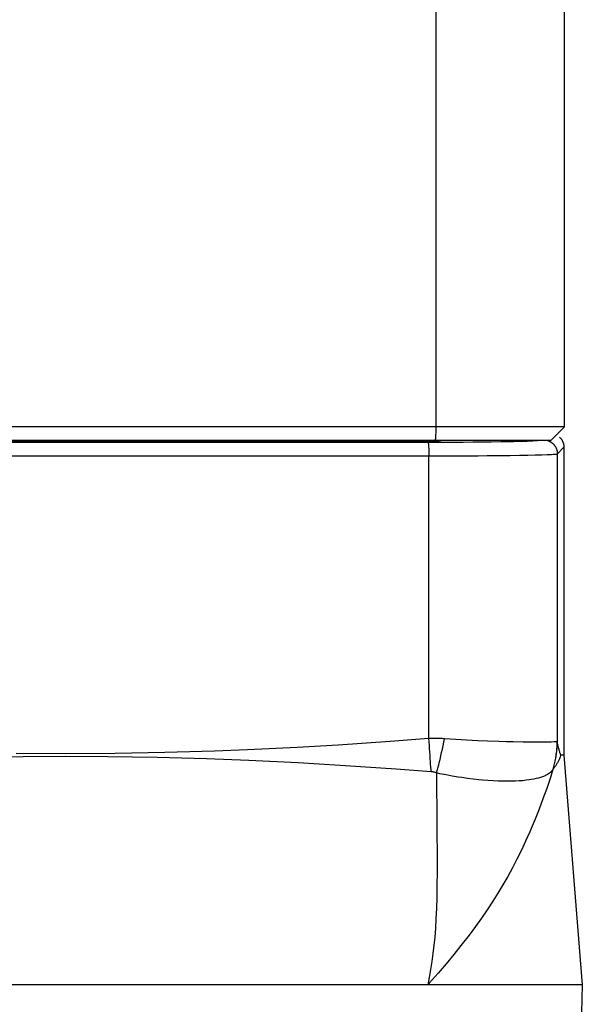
# Model space of a CAD drawing. Header units: millimetres. Extents: x 0 to 297, y 0 to 210.
# Tile 19 of 35: x 256 to 266, y 55 to 72. Entities that reach past the tile are written whole.
import ezdxf

# ---------------------------------------------------------------- set-up
doc = ezdxf.new("R2010")
doc.units = ezdxf.units.MM
doc.layers.add('ALL_ASSEM_MEMBER', color=7, linetype='CONTINUOUS')

msp = doc.modelspace()

# ---------------------------------------------------------------- linework, layer by layer
at = {"layer": 'ALL_ASSEM_MEMBER', "color": 7}
for p, q in [((262.967969, 64.945363), (262.967969, 73.352752)), ((265.204111, 64.945363), (265.204111, 72.985525)), ((265.204111, 64.945363), (247.844126, 64.945363)), ((262.963189, 64.775748), (262.964247, 64.793069)), ((262.964247, 64.793069), (262.965305, 64.812119)), ((262.965305, 64.812119), (262.966364, 64.83452)), ((262.966364, 64.83452), (262.967069, 64.85357)), ((262.967069, 64.85357), (262.967422, 64.872867)), ((262.967422, 64.872867), (262.967775, 64.897032)), ((262.967775, 64.897032), (262.968032, 64.921233)), ((262.968032, 64.921233), (262.968099, 64.945433)), ((264.964096, 64.705358), (265.204111, 64.945363)), ((264.964096, 64.705358), (248.084121, 64.705358)), ((250.203, 64.679316), (262.82448, 64.679316)), ((250.604267, 64.696542), (262.423235, 64.696542)), ((262.419703, 64.700998), (262.419809, 64.70074)), ((262.419809, 64.70074), (262.420046, 64.700387)), ((262.420046, 64.700387), (262.420307, 64.700034)), ((262.420307, 64.700034), (262.420585, 64.699682)), ((262.420585, 64.699682), (262.420737, 64.699414)), ((262.420737, 64.699414), (262.421037, 64.699061)), ((262.421037, 64.699061), (262.42139, 64.698708)), ((262.42139, 64.698708), (262.421742, 64.698355)), ((262.421742, 64.698355), (262.422095, 64.698002)), ((262.422095, 64.698002), (262.422448, 64.697699)), ((262.422448, 64.697699), (262.423154, 64.697519)), ((262.476416, 64.696673), (262.423256, 64.696577)), ((262.529601, 64.696792), (262.476416, 64.696673)), ((262.582785, 64.696951), (262.529601, 64.696792)), ((262.635966, 64.697135), (262.582785, 64.696951)), ((262.68913, 64.69736), (262.635966, 64.697135)), ((262.742315, 64.697621), (262.68913, 64.69736)), ((262.795496, 64.6979), (262.742315, 64.697621)), ((262.826964, 64.698094), (262.795496, 64.6979)), ((262.82448, 64.679316), (262.837251, 64.679326)), ((262.82448, 64.679316), (262.825186, 64.679069)), ((262.825186, 64.679069), (262.825538, 64.678716)), ((262.825538, 64.678716), (262.825891, 64.678011)), ((262.825891, 64.678011), (262.825912, 64.677979)), ((262.825912, 64.677979), (262.826618, 64.676568)), ((262.826618, 64.676568), (262.827323, 64.674804)), ((262.880145, 64.698436), (262.826964, 64.698094)), ((262.827323, 64.674804), (262.827454, 64.674451)), ((262.827454, 64.674451), (262.828512, 64.670923)), ((262.828512, 64.670923), (262.829571, 64.666796)), ((262.829571, 64.666796), (262.830629, 64.661751)), ((262.830629, 64.661751), (262.830844, 64.66034)), ((262.830844, 64.66034), (262.831903, 64.652014)), ((262.831903, 64.652014), (262.832961, 64.642666)), ((262.832961, 64.642666), (262.833314, 64.637868)), ((262.833314, 64.637868), (262.834372, 64.624921)), ((262.834372, 64.624921), (262.83543, 64.610316)), ((262.837251, 64.679326), (262.849986, 64.679348)), ((262.849986, 64.679348), (262.862721, 64.679358)), ((262.862721, 64.679358), (262.875456, 64.679379)), ((262.875456, 64.679379), (262.888227, 64.679401)), ((262.933308, 64.698789), (262.880145, 64.698436)), ((262.888227, 64.679401), (262.900962, 64.679422)), ((262.900962, 64.679422), (262.913697, 64.679453)), ((262.913697, 64.679453), (262.926433, 64.679475)), ((262.926433, 64.679475), (262.939203, 64.679499)), ((262.955004, 64.698962), (262.933308, 64.698789)), ((262.939203, 64.679499), (262.951939, 64.679531)), ((262.951582, 64.705358), (262.951935, 64.705464)), ((262.951935, 64.705464), (262.952288, 64.705799)), ((262.952013, 64.679531), (262.96182, 64.679552)), ((262.952288, 64.705799), (262.952993, 64.706504)), ((262.952993, 64.706504), (262.95306, 64.706603)), ((262.95306, 64.706603), (262.953766, 64.707662)), ((262.953766, 64.707662), (262.954471, 64.709073)), ((262.954471, 64.709073), (262.954793, 64.710131)), ((262.954793, 64.710131), (262.955851, 64.713694)), ((262.964914, 64.69904), (262.955001, 64.698962)), ((262.955851, 64.713694), (262.956909, 64.717857)), ((262.956909, 64.717857), (262.957968, 64.722902)), ((262.957968, 64.722902), (262.958119, 64.723607)), ((262.958119, 64.723607), (262.959178, 64.730945)), ((262.959178, 64.730945), (262.960236, 64.739235)), ((262.960236, 64.739235), (262.960941, 64.745761)), ((262.960941, 64.745761), (262.962, 64.758955)), ((262.96182, 64.679552), (262.971592, 64.679573)), ((262.962, 64.758955), (262.963058, 64.773631)), ((262.963058, 64.773631), (262.963189, 64.775748)), ((262.974827, 64.699114), (262.964914, 64.69904)), ((262.971592, 64.679573), (262.981399, 64.679595)), ((262.98474, 64.699198), (262.974827, 64.699114)), ((262.981399, 64.679595), (262.991171, 64.679626)), ((262.994653, 64.699287), (262.98474, 64.699198)), ((262.991171, 64.679626), (263.000978, 64.679647)), ((263.004566, 64.699371), (262.994653, 64.699287)), ((263.000978, 64.679647), (263.01075, 64.679669)), ((263.014479, 64.699459), (263.004566, 64.699371)), ((263.01075, 64.679669), (263.020557, 64.679704)), ((263.024392, 64.699544), (263.014479, 64.699459)), ((263.020557, 64.679704), (263.030329, 64.679725)), ((263.029648, 64.699586), (263.024392, 64.699544)), ((263.039561, 64.699675), (263.029648, 64.699586)), ((263.030329, 64.679725), (263.040136, 64.679757)), ((263.049474, 64.69977), (263.039561, 64.699675)), ((263.040136, 64.679757), (263.049908, 64.679789)), ((263.054096, 64.699812), (263.049474, 64.69977)), ((263.049873, 64.679789), (263.1014, 64.679951)), ((263.1014, 64.679951), (263.26995, 64.680656)), ((263.26995, 64.680656), (263.438503, 64.681715)), ((263.438503, 64.681715), (263.607053, 64.683126)), ((263.607053, 64.683126), (263.759284, 64.684537)), ((263.759284, 64.684537), (263.927834, 64.686301)), ((263.927834, 64.686301), (264.096387, 64.68877)), ((264.096387, 64.68877), (264.144788, 64.689476)), ((264.144788, 64.689476), (264.313317, 64.692651)), ((264.313317, 64.692651), (264.481849, 64.696496)), ((264.481849, 64.696496), (264.553699, 64.698613)), ((264.553699, 64.698613), (264.65169, 64.702141)), ((264.65169, 64.702141), (264.735171, 64.706056)), ((264.931175, 64.697981), (264.895174, 64.709658)), ((264.931175, 64.697981), (264.937948, 64.695159)), ((264.937948, 64.695159), (264.944686, 64.691984)), ((264.944686, 64.691984), (264.951353, 64.688456)), ((264.951353, 64.688456), (264.957915, 64.684823)), ((264.957915, 64.684823), (264.964406, 64.680977)), ((264.964406, 64.680977), (264.970791, 64.676921)), ((264.970791, 64.676921), (264.977071, 64.672652)), ((264.977071, 64.672652), (264.983244, 64.668172)), ((264.983244, 64.668172), (264.98776, 64.664644)), ((264.98776, 64.664644), (264.993687, 64.659811)), ((264.993687, 64.659811), (264.999472, 64.654801)), ((264.999472, 64.654801), (265.005081, 64.649651)), ((265.005081, 64.649651), (265.010479, 64.644324)), ((265.010479, 64.644324), (265.015735, 64.638856)), ((265.015735, 64.638856), (265.02078, 64.633247)), ((265.02078, 64.633247), (265.025613, 64.627496)), ((265.025613, 64.627496), (265.030234, 64.62164)), ((265.030234, 64.62164), (265.034644, 64.615643)), ((265.119148, 64.764614), (265.124475, 64.759393)), ((265.124475, 64.759393), (265.129661, 64.75396)), ((265.129661, 64.75396), (265.134706, 64.748351)), ((265.134706, 64.748351), (265.139574, 64.742565)), ((265.139574, 64.742565), (265.144266, 64.736639)), ((265.144266, 64.736639), (265.148323, 64.731171)), ((265.148323, 64.731171), (265.152662, 64.724962)), ((265.152662, 64.724962), (265.156825, 64.718612)), ((265.156825, 64.718612), (265.160741, 64.712156)), ((265.160741, 64.712156), (265.16448, 64.705594)), ((265.16448, 64.705594), (265.168008, 64.698927)), ((265.168008, 64.698927), (265.171183, 64.692189)), ((265.171183, 64.692189), (265.174358, 64.68538)), ((265.174358, 64.68538), (265.17718, 64.678466)), ((265.17718, 64.678466), (265.17965, 64.671445)), ((265.17965, 64.671445), (265.182119, 64.664319)), ((265.182119, 64.664319), (265.184236, 64.657087)), ((265.184236, 64.657087), (265.186352, 64.649785)), ((265.186352, 64.649785), (265.188116, 64.642412)), ((265.188116, 64.642412), (265.189527, 64.634968)), ((265.189527, 64.634968), (265.190586, 64.628301)), ((265.190586, 64.628301), (265.191644, 64.620787)), ((262.83543, 64.610316), (262.835582, 64.607847)), ((262.835582, 64.607847), (262.83664, 64.589785)), ((262.83664, 64.589785), (262.837699, 64.571652)), ((262.837699, 64.571652), (262.838757, 64.549074)), ((262.838757, 64.549074), (262.839463, 64.530483)), ((262.839463, 64.530483), (262.839815, 64.512068)), ((262.839815, 64.512068), (262.840168, 64.487902)), ((262.840168, 64.487902), (262.840429, 64.463772)), ((262.840429, 64.463772), (262.840535, 64.439607)), ((264.257356, 64.448525), (264.418349, 64.450995)), ((264.418349, 64.450995), (264.564336, 64.453464)), ((264.564336, 64.453464), (264.694045, 64.456287)), ((264.694045, 64.456287), (264.806397, 64.459462)), ((264.806397, 64.459462), (264.900384, 64.462637)), ((264.900384, 64.462637), (264.975229, 64.465812)), ((264.975229, 64.465812), (265.005251, 64.467575)), ((265.005251, 64.467575), (265.030263, 64.469339)), ((265.030263, 64.469339), (265.05023, 64.471103)), ((265.034644, 64.615643), (265.038877, 64.609575)), ((265.038877, 64.609575), (265.042899, 64.603366)), ((265.042899, 64.603366), (265.046744, 64.596981)), ((265.046744, 64.596981), (265.050413, 64.590455)), ((265.05023, 64.471103), (265.065082, 64.472867)), ((265.050413, 64.590455), (265.053941, 64.583787)), ((265.053941, 64.583787), (265.057116, 64.576979)), ((265.057116, 64.576979), (265.060291, 64.570064)), ((265.060291, 64.570064), (265.063113, 64.563009)), ((265.063113, 64.563009), (265.065583, 64.555847)), ((265.065082, 64.472867), (265.074783, 64.474631)), ((265.065583, 64.555847), (265.068052, 64.548615)), ((265.068052, 64.548615), (265.070169, 64.541313)), ((265.070169, 64.541313), (265.072285, 64.53394)), ((265.072285, 64.53394), (265.073697, 64.528437)), ((265.073697, 64.528437), (265.075108, 64.520993)), ((265.074783, 64.474631), (265.0769, 64.474984)), ((265.075108, 64.520993), (265.076519, 64.513514)), ((265.076519, 64.513514), (265.077577, 64.506035)), ((265.0769, 64.474984), (265.079369, 64.476395)), ((265.077577, 64.506035), (265.078283, 64.498556)), ((265.078283, 64.498556), (265.078988, 64.491113)), ((265.078988, 64.491113), (265.079341, 64.483669)), ((265.079313, 64.476314), (265.193733, 64.590723)), ((265.079313, 59.464255), (265.079313, 64.476314)), ((265.079341, 64.483669), (265.079447, 64.476296)), ((265.191644, 64.620787), (265.19235, 64.613272)), ((265.19235, 64.613272), (265.193055, 64.605758)), ((265.193055, 64.605758), (265.193408, 64.598244)), ((265.193408, 64.598244), (265.193514, 64.590765)), ((265.193733, 64.590723), (265.193733, 59.230698)), ((250.186917, 64.439353), (262.840563, 64.439353)), ((262.840563, 64.439353), (263.056054, 64.439706)), ((262.840563, 59.520798), (262.840563, 64.439353)), ((263.056054, 64.439706), (263.280029, 64.440412)), ((263.280029, 64.440412), (263.474934, 64.44147)), ((263.474934, 64.44147), (263.698909, 64.442881)), ((263.698909, 64.442881), (263.858802, 64.444292)), ((263.858802, 64.444292), (264.082777, 64.446409)), ((264.082777, 64.446409), (264.257356, 64.448525)), ((262.840563, 59.520798), (262.169588, 59.469176)), ((262.86657, 59.521313), (262.840535, 59.520607)), ((262.845266, 59.462935), (262.840644, 59.520791)), ((262.892675, 59.521655), (262.86657, 59.521313)), ((262.918816, 59.521764), (262.892675, 59.521655)), ((262.945028, 59.521644), (262.918816, 59.521764)), ((262.971274, 59.521292), (262.945028, 59.521644)), ((262.997556, 59.520586), (262.971274, 59.521292)), ((263.023873, 59.51988), (262.997556, 59.520586)), ((263.045322, 59.519175), (263.023873, 59.51988)), ((263.071675, 59.517764), (263.045322, 59.519175)), ((263.098168, 59.516353), (263.071675, 59.517764)), ((263.112985, 59.515294), (263.098168, 59.516353)), ((263.101125, 59.455393), (263.112943, 59.515305)), ((263.309041, 59.503088), (263.112974, 59.515435)), ((263.498521, 59.492399), (263.309041, 59.503088)), ((263.694764, 59.482627), (263.498521, 59.492399)), ((263.861765, 59.47536), (263.694764, 59.482627)), ((259.68165, 59.322749), (259.104881, 59.300241)), ((260.548135, 59.364905), (259.68165, 59.322749)), ((261.262689, 59.40696), (260.548135, 59.364905)), ((262.169588, 59.469176), (261.262689, 59.40696)), ((262.849746, 59.40508), (262.845266, 59.462935)), ((262.854085, 59.3472), (262.849746, 59.40508)), ((262.858283, 59.289312), (262.854085, 59.3472)), ((263.063236, 59.276118), (263.076254, 59.335794)), ((263.076254, 59.335794), (263.088883, 59.395558)), ((263.088883, 59.395558), (263.101125, 59.455393)), ((264.058114, 59.468057), (263.861765, 59.47536)), ((264.192212, 59.463895), (264.058114, 59.468057)), ((264.307344, 59.46072), (264.192212, 59.463895)), ((264.480738, 59.457192), (264.307344, 59.46072)), ((264.574577, 59.456134), (264.480738, 59.457192)), ((264.719226, 59.455428), (264.574577, 59.456134)), ((264.799172, 59.455689), (264.719226, 59.455428)), ((264.90104, 59.4571), (264.799172, 59.455689)), ((264.969038, 59.458864), (264.90104, 59.4571)), ((265.021101, 59.460981), (264.969038, 59.458864)), ((265.056866, 59.463097), (265.021101, 59.460981)), ((265.061946, 59.46345), (265.056866, 59.463097)), ((265.076127, 59.465214), (265.061946, 59.46345)), ((265.06705, 59.293133), (265.06952, 59.317968)), ((265.069449, 59.291524), (265.071919, 59.316219)), ((265.06952, 59.317968), (265.071636, 59.342769)), ((265.071636, 59.342769), (265.0734, 59.367604)), ((265.071919, 59.316219), (265.074035, 59.340913)), ((265.0734, 59.367604), (265.074811, 59.392475)), ((265.074035, 59.340913), (265.075799, 59.365643)), ((265.074811, 59.392475), (265.07587, 59.417416)), ((265.075799, 59.365643), (265.07721, 59.390337)), ((265.07587, 59.417416), (265.076222, 59.442393)), ((265.076498, 59.465256), (265.076155, 59.465214)), ((265.076222, 59.442393), (265.076353, 59.465147)), ((265.076822, 59.465288), (265.076498, 59.465256)), ((265.077168, 59.465299), (265.076822, 59.465288)), ((265.077253, 59.465288), (265.077168, 59.465299)), ((265.07721, 59.390337), (265.078269, 59.415032)), ((265.077605, 59.465256), (265.077253, 59.465288)), ((265.077958, 59.465179), (265.077605, 59.465256)), ((265.0783, 59.465073), (265.077958, 59.465179)), ((265.078269, 59.415032), (265.078974, 59.439691)), ((265.078625, 59.464911), (265.0783, 59.465073)), ((265.078925, 59.464717), (265.078625, 59.464911)), ((265.079161, 59.46448), (265.078925, 59.464717)), ((265.078974, 59.439691), (265.07921, 59.464279)), ((265.079313, 59.464255), (265.079161, 59.46448)), ((265.083902, 59.440495), (265.079281, 59.464166)), ((265.0887, 59.416859), (265.083902, 59.440495)), ((265.09371, 59.393258), (265.0887, 59.416859)), ((265.094415, 59.390083), (265.09371, 59.393258)), ((265.099319, 59.367999), (265.094415, 59.390083)), ((265.104222, 59.347115), (265.099319, 59.367999)), ((265.109091, 59.327253), (265.104222, 59.347115)), ((265.112266, 59.314765), (265.109091, 59.327253)), ((265.116252, 59.299772), (265.112266, 59.314765)), ((255.777718, 59.203037), (254.917477, 59.189349)), ((256.513738, 59.254698), (255.651325, 59.259742)), ((256.513738, 59.206706), (255.777718, 59.203037)), ((257.376155, 59.259742), (256.513738, 59.254698)), ((257.249805, 59.203037), (256.513738, 59.206706)), ((258.110024, 59.189349), (257.249805, 59.203037)), ((258.239924, 59.274912), (257.376155, 59.259742)), ((258.970024, 59.165502), (258.110024, 59.189349)), ((259.104881, 59.300241), (258.239924, 59.274912)), ((259.704821, 59.137068), (258.970024, 59.165502)), ((260.567428, 59.094456), (259.704821, 59.137068)), ((262.86234, 59.231425), (262.858283, 59.289312)), ((262.866256, 59.173513), (262.86234, 59.231425)), ((262.869995, 59.115605), (262.866256, 59.173513)), ((263.021644, 59.097677), (263.035931, 59.15706)), ((263.035931, 59.15706), (263.049795, 59.216541)), ((263.049795, 59.216541), (263.063236, 59.276118)), ((265.040557, 59.127574), (265.045601, 59.152092)), ((265.042885, 59.128471), (265.047965, 59.152671)), ((265.045601, 59.152092), (265.050258, 59.176716)), ((265.047965, 59.152671), (265.052657, 59.176977)), ((265.050258, 59.176716), (265.053433, 59.194002)), ((265.052657, 59.176977), (265.056996, 59.20139)), ((265.053433, 59.194002), (265.057419, 59.218732)), ((265.056996, 59.20139), (265.060947, 59.225908)), ((265.057419, 59.218732), (265.061053, 59.243497)), ((265.060947, 59.225908), (265.06451, 59.250461)), ((265.061053, 59.243497), (265.064228, 59.268297)), ((265.064228, 59.268297), (265.06705, 59.293133)), ((265.06451, 59.250461), (265.066627, 59.266865)), ((265.066627, 59.266865), (265.069449, 59.291524)), ((265.10207, 59.141622), (265.096567, 59.129945)), ((265.10775, 59.154181), (265.10207, 59.141622)), ((265.113712, 59.167869), (265.10775, 59.154181)), ((265.120097, 59.183144), (265.113712, 59.167869)), ((265.120097, 59.286225), (265.116252, 59.299772)), ((265.123837, 59.273737), (265.120097, 59.286225)), ((265.127329, 59.200959), (265.120097, 59.183144)), ((265.127576, 59.26206), (265.123837, 59.273737)), ((265.136466, 59.224066), (265.127329, 59.200959)), ((265.131316, 59.251054), (265.127576, 59.26206)), ((265.13509, 59.240647), (265.131316, 59.251054)), ((265.138936, 59.230698), (265.13509, 59.240647)), ((265.138936, 59.230698), (265.136466, 59.224066)), ((265.193733, 59.230698), (265.138936, 59.230698)), ((265.193733, 59.230698), (265.51374, 55.230701)), ((261.295977, 59.051413), (260.567428, 59.094456)), ((262.271135, 58.985634), (261.295977, 59.051413)), ((262.880226, 58.941805), (262.271135, 58.985634)), ((262.872112, 59.082126), (262.869995, 59.115605)), ((262.87564, 59.024193), (262.872112, 59.082126)), ((262.878815, 58.966253), (262.87564, 59.024193)), ((262.880226, 58.941805), (262.878815, 58.966253)), ((262.976171, 58.920187), (262.991622, 58.978572)), ((262.991622, 58.978572), (262.998396, 59.004783)), ((262.998396, 59.004783), (263.013354, 59.063986)), ((263.013354, 59.063986), (263.021644, 59.097677)), ((265.002421, 58.982922), (264.9577, 58.843525)), ((264.994484, 58.969636), (264.984818, 58.956548)), ((265.002421, 58.9829), (264.994484, 58.969636)), ((265.002421, 58.9829), (265.009689, 59.006642)), ((265.002704, 58.984463), (265.002421, 58.98411)), ((265.002961, 58.984816), (265.002704, 58.984463)), ((265.003219, 58.985169), (265.002961, 58.984816)), ((265.003501, 58.985522), (265.003219, 58.985169)), ((265.00378, 58.985874), (265.003501, 58.985522)), ((265.00408, 58.986227), (265.00378, 58.985874)), ((265.004383, 58.98658), (265.00408, 58.986227)), ((265.004683, 58.986933), (265.004383, 58.98658)), ((265.004725, 58.987007), (265.004683, 58.986933)), ((265.005071, 58.98736), (265.004725, 58.987007)), ((265.00535, 58.987712), (265.005071, 58.98736)), ((265.00535, 58.987712), (265.011911, 59.00895)), ((265.013654, 58.997812), (265.005505, 58.987723)), ((265.009689, 59.006642), (265.016568, 59.030561)), ((265.011911, 59.00895), (265.018861, 59.032727)), ((265.021627, 59.008078), (265.013654, 58.997812)), ((265.016568, 59.030561), (265.023129, 59.05462)), ((265.018861, 59.032727), (265.025423, 59.056574)), ((265.029423, 59.018485), (265.021627, 59.008078)), ((265.023129, 59.05462), (265.029303, 59.078821)), ((265.025423, 59.056574), (265.031631, 59.080458)), ((265.029303, 59.078821), (265.035124, 59.103127)), ((265.037043, 59.029068), (265.029423, 59.018485)), ((265.031631, 59.080458), (265.037452, 59.104411)), ((265.035124, 59.103127), (265.040557, 59.127574)), ((265.044487, 59.039793), (265.037043, 59.029068)), ((265.037452, 59.104411), (265.042885, 59.128471)), ((265.051719, 59.050658), (265.044487, 59.039793)), ((265.051764, 59.050711), (265.051719, 59.050658)), ((265.05882, 59.061718), (265.051764, 59.050711)), ((265.065629, 59.07283), (265.05882, 59.061718)), ((265.072261, 59.084084), (265.065629, 59.07283)), ((265.078646, 59.095408), (265.072261, 59.084084)), ((265.084855, 59.106838), (265.078646, 59.095408)), ((265.090817, 59.118339), (265.084855, 59.106838)), ((265.096567, 59.129945), (265.090817, 59.118339)), ((262.888597, 58.941354), (262.880237, 58.942059)), ((262.897064, 58.940296), (262.888597, 58.941354)), ((262.904931, 58.939237), (262.897064, 58.940296)), ((262.913539, 58.937826), (262.904931, 58.939237)), ((262.922252, 58.936062), (262.913539, 58.937826)), ((262.931072, 58.933946), (262.922252, 58.936062)), ((262.939997, 58.931829), (262.931072, 58.933946)), ((262.949028, 58.929359), (262.939997, 58.931829)), ((262.958165, 58.926537), (262.949028, 58.929359)), ((262.967443, 58.923362), (262.958165, 58.926537)), ((262.976192, 58.920187), (262.967443, 58.923362)), ((262.976192, 58.920187), (262.975998, 58.654938)), ((263.034111, 58.907868), (262.976213, 58.920039)), ((263.141232, 58.886631), (263.034111, 58.907868)), ((263.247753, 58.867158), (263.141232, 58.886631)), ((263.35371, 58.849413), (263.247753, 58.867158)), ((263.412641, 58.840241), (263.35371, 58.849413)), ((263.515003, 58.825601), (263.412641, 58.840241)), ((263.615301, 58.81283), (263.515003, 58.825601)), ((263.713701, 58.801894), (263.615301, 58.81283)), ((263.777198, 58.79572), (263.713701, 58.801894)), ((263.86959, 58.787995), (263.777198, 58.79572)), ((264.590124, 58.799601), (264.534656, 58.792298)), ((264.621874, 58.80454), (264.590124, 58.799601)), ((264.668017, 58.812865), (264.621874, 58.80454)), ((264.710456, 58.822002), (264.668017, 58.812865)), ((264.749967, 58.832021), (264.710456, 58.822002)), ((264.787044, 58.842957), (264.749967, 58.832021)), ((264.803871, 58.848496), (264.787044, 58.842957)), ((264.835339, 58.859961), (264.803871, 58.848496)), ((264.863985, 58.871956), (264.835339, 58.859961)), ((264.882188, 58.880493), (264.863985, 58.871956)), ((264.905048, 58.892593), (264.882188, 58.880493)), ((264.9577, 58.843525), (264.893212, 58.651632)), ((264.925862, 58.905258), (264.905048, 58.892593)), ((264.925904, 58.905289), (264.925862, 58.905258)), ((264.944002, 58.917989), (264.925904, 58.905289)), ((264.959735, 58.93076), (264.944002, 58.917989)), ((264.973282, 58.943601), (264.959735, 58.93076)), ((264.984818, 58.956548), (264.973282, 58.943601)), ((262.975998, 58.654938), (262.977409, 58.285022)), ((263.959012, 58.782068), (263.86959, 58.787995)), ((264.045785, 58.777905), (263.959012, 58.782068)), ((264.116774, 58.775788), (264.045785, 58.777905)), ((264.194787, 58.77473), (264.116774, 58.775788)), ((264.269241, 58.775436), (264.194787, 58.77473)), ((264.340685, 58.777552), (264.269241, 58.775436)), ((264.349505, 58.777905), (264.340685, 58.777552)), ((264.415005, 58.781433), (264.349505, 58.777905)), ((264.47648, 58.786231), (264.415005, 58.781433)), ((264.534656, 58.792298), (264.47648, 58.786231)), ((264.893212, 58.651632), (264.827779, 58.467331)), ((264.827779, 58.467331), (264.761288, 58.289898)), ((262.977409, 58.285022), (262.980231, 57.915103)), ((264.761288, 58.289898), (264.693593, 58.11873)), ((264.693593, 58.11873), (264.624583, 57.953345)), ((264.624583, 57.953345), (264.598795, 57.893757)), ((262.980231, 57.915103), (262.980556, 57.875723)), ((262.980556, 57.875723), (262.983378, 57.505808)), ((264.598795, 57.893757), (264.526535, 57.73258)), ((264.526535, 57.73258), (264.451927, 57.574525)), ((262.983378, 57.505808), (262.984084, 57.20927)), ((264.451927, 57.574525), (264.375035, 57.419624)), ((264.295886, 57.267891), (264.214539, 57.119344)), ((264.375035, 57.419624), (264.295886, 57.267891)), ((262.984084, 57.20927), (262.98232, 56.958283)), ((264.214539, 57.119344), (264.131058, 56.973982)), ((262.98232, 56.958283), (262.978651, 56.750106)), ((264.131058, 56.973982), (264.04461, 56.830373)), ((262.978651, 56.750106), (262.972795, 56.558502)), ((264.04461, 56.830373), (263.953593, 56.685876)), ((263.953593, 56.685876), (263.857906, 56.540373)), ((262.972795, 56.558502), (262.964822, 56.382512)), ((263.857906, 56.540373), (263.757375, 56.393751)), ((262.964822, 56.382512), (262.954733, 56.218202)), ((263.651824, 56.245906), (263.541045, 56.096656)), ((263.757375, 56.393751), (263.651824, 56.245906)), ((262.942491, 56.063079), (262.929156, 55.925425)), ((262.954733, 56.218202), (262.942491, 56.063079)), ((263.517762, 56.066), (263.400456, 55.914845)), ((263.541045, 56.096656), (263.517762, 56.066)), ((262.929156, 55.925425), (262.912223, 55.778836)), ((263.400456, 55.914845), (263.275809, 55.759793)), ((262.912223, 55.778836), (262.892891, 55.636285)), ((263.275809, 55.759793), (263.142915, 55.599921)), ((262.892891, 55.636285), (262.871195, 55.497545)), ((263.142915, 55.599921), (263.00059, 55.433954)), ((263.00059, 55.433954), (262.847065, 55.260105)), ((262.871195, 55.497545), (262.847171, 55.36241)), ((265.51374, 55.230701), (247.513764, 55.230701)), ((262.847065, 55.260105), (262.820677, 55.230719)), ((262.847171, 55.36241), (262.820889, 55.230701)), ((265.51374, 55.230701), (265.268468, 45.864435))]:
    msp.add_line(p, q, dxfattribs=at)

doc.saveas('drawing.dxf')
